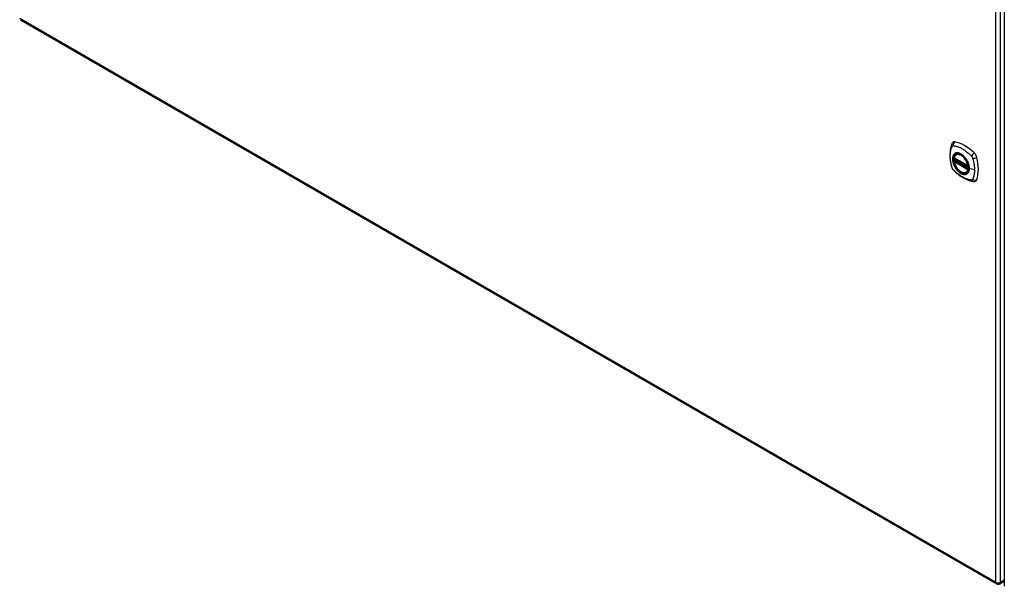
# Model space of a CAD drawing. Header units: inches. Extents: x 19 to 446, y 48 to 210.
# Tile 20 of 29: x 379 to 408, y 162 to 180. Entities that reach past the tile are written whole.
import ezdxf

# ---------------------------------------------------------------- set-up
doc = ezdxf.new("R2010")
doc.units = ezdxf.units.IN
doc.header["$MEASUREMENT"] = 0
doc.layers.add('Visible Edges(ANSI)', color=7, linetype='Continuous', lineweight=25)
doc.layers.add('Visible Tangent Edges(ANSI)', color=7, linetype='Continuous', lineweight=25)

msp = doc.modelspace()

# ---------------------------------------------------------------- linework, layer by layer
at = {"layer": 'Visible Edges(ANSI)'}
for p, q in [((408.256, 186.728), (408.256, 162.462)), ((378.607, 179.523), (408.026, 162.537)), ((406.747, 175.361), (407.161, 175.122)), ((406.803, 175.465), (406.814, 175.471)), ((406.747, 175.266), (406.761, 175.274)), ((406.766, 175.285), (406.766, 175.288)), ((406.772, 175.3), (406.813, 175.323)), ((407.116, 174.923), (407.127, 174.929)), ((408.125, 162.537), (408.256, 162.613))]:
    msp.add_line(p, q, dxfattribs=at)
at = {"layer": 'Visible Edges(ANSI)', "flags": 128}
for points in [[(406.669, 175.775), (406.662, 175.753), (406.655, 175.734), (406.65, 175.715), (406.645, 175.696), (406.641, 175.678), (406.637, 175.658), (406.629, 175.618), (406.624, 175.578), (406.62, 175.536), (406.617, 175.494), (406.617, 175.451), (406.617, 175.407), (406.62, 175.363), (406.624, 175.319), (406.629, 175.274), (406.636, 175.229), (406.644, 175.183), (406.654, 175.137), (406.66, 175.115), (406.663, 175.103), (406.666, 175.089)], [(406.707, 175.831), (406.694, 175.817), (406.684, 175.803), (406.676, 175.789), (406.669, 175.775)], [(406.741, 175.374), (406.745, 175.389), (406.751, 175.403), (406.757, 175.416), (406.764, 175.428), (406.772, 175.439), (406.782, 175.449), (406.792, 175.458), (406.803, 175.465)], [(407.056, 175.385), (407.075, 175.363), (407.092, 175.339), (407.109, 175.315), (407.125, 175.289), (407.139, 175.263), (407.152, 175.236), (407.163, 175.209), (407.173, 175.182)], [(406.666, 175.089), (406.671, 175.075), (406.676, 175.062), (406.682, 175.05), (406.688, 175.037), (406.696, 175.025), (406.704, 175.014), (406.712, 175.003), (406.722, 174.993)], [(407.116, 174.923), (407.105, 174.917), (407.092, 174.913), (407.08, 174.91), (407.067, 174.908), (407.053, 174.907), (407.039, 174.908), (407.025, 174.91), (407.01, 174.914), (406.996, 174.918), (406.981, 174.924), (406.966, 174.931), (406.952, 174.939), (406.937, 174.948), (406.923, 174.958), (406.908, 174.97), (406.894, 174.982), (406.88, 174.995), (406.867, 175.009), (406.854, 175.023), (406.841, 175.039), (406.829, 175.055), (406.817, 175.071), (406.806, 175.088), (406.796, 175.106), (406.786, 175.124), (406.777, 175.142), (406.769, 175.161), (406.762, 175.179), (406.755, 175.198), (406.75, 175.216), (406.745, 175.235), (406.741, 175.253)], [(406.761, 175.274), (406.763, 175.276), (406.765, 175.279), (406.766, 175.282), (406.766, 175.285)], [(406.722, 174.993), (406.732, 174.983), (406.741, 174.973), (406.758, 174.957), (406.793, 174.926), (406.828, 174.896), (406.864, 174.868), (406.9, 174.841), (406.936, 174.815), (406.973, 174.791), (407.011, 174.769), (407.048, 174.748), (407.086, 174.729), (407.124, 174.711), (407.162, 174.696), (407.2, 174.682), (407.239, 174.671), (407.277, 174.661), (407.296, 174.656), (407.306, 174.654), (407.317, 174.653)], [(407.317, 174.653), (407.333, 174.651), (407.349, 174.651), (407.367, 174.653), (407.385, 174.657)]]:
    msp.add_lwpolyline(points, dxfattribs=at)
at = {"layer": 'Visible Edges(ANSI)'}
for centre, radius, start, end in [((406.753, 175.372), 0.0118, 166.5554, 240), ((406.753, 175.256), 0.0118, 120, 190.611), ((406.778, 175.29), 0.0118, 120, 187.8283), ((407.167, 175.133), 0.0118, 240, 282.6344), ((408.075, 162.623), 0.099, 240, 300)]:
    msp.add_arc(centre, radius, start, end, dxfattribs=at)
for centre, major_axis, start_param, end_param in [((406.806, 175.685), (-0.089, 0.153), 5.825423, 6.408181), ((407.057, 174.688), (-0.64, 1.108), 5.170151, 5.825423), ((406.953, 175.19), (0.157, -0.273), 2.363977, 7.060801), ((407.308, 175.395), (0.089, -0.153), 1.113034, 2.028558), ((406.57, 175.532), (-0.64, 1.108), 3.599355, 4.254627), ((407.308, 174.816), (0.089, -0.153), 6.158189, 6.740947)]:
    msp.add_ellipse(centre, major_axis=major_axis, ratio=0.57735, start_param=start_param, end_param=end_param, dxfattribs=at)
msp.add_ellipse((406.949, 175.188), major_axis=(-0.16, 0.277), ratio=0.57735, dxfattribs=at)
at = {"layer": 'Visible Tangent Edges(ANSI)'}
for p, q in [((408.005, 162.583), (408.005, 186.849)), ((408.145, 162.583), (408.145, 186.849)), ((378.586, 179.568), (408.005, 162.583)), ((407.158, 175.128), (406.744, 175.367)), ((406.744, 175.251), (407.158, 175.012)), ((406.753, 175.265), (406.764, 175.272)), ((407.167, 175.026), (406.753, 175.265)), ((406.764, 175.272), (407.174, 175.035)), ((407.175, 175.052), (406.772, 175.285)), ((406.778, 175.299), (406.816, 175.321)), ((407.175, 175.07), (406.778, 175.299)), ((407.173, 175.03), (407.167, 175.026)), ((407.357, 175.002), (407.2, 175.042)), ((408.256, 162.646), (408.145, 162.583))]:
    msp.add_line(p, q, dxfattribs=at)
at = {"layer": 'Visible Tangent Edges(ANSI)', "flags": 128}
for points in [[(406.68, 175.074), (406.67, 175.108), (406.663, 175.137), (406.656, 175.167), (406.65, 175.196), (406.645, 175.226), (406.64, 175.255), (406.636, 175.284), (406.633, 175.312), (406.63, 175.341), (406.628, 175.369), (406.627, 175.396), (406.627, 175.423), (406.627, 175.45), (406.628, 175.476), (406.63, 175.502), (406.633, 175.527), (406.636, 175.552), (406.64, 175.576), (406.645, 175.599), (406.65, 175.622), (406.656, 175.645), (406.663, 175.666), (406.67, 175.687), (406.68, 175.709)], [(406.68, 175.709), (406.681, 175.711), (406.682, 175.712), (406.683, 175.714), (406.684, 175.715), (406.685, 175.717), (406.686, 175.718), (406.688, 175.72), (406.689, 175.721), (406.69, 175.722), (406.692, 175.723), (406.693, 175.724), (406.695, 175.725), (406.696, 175.726), (406.698, 175.727), (406.7, 175.727), (406.701, 175.728), (406.703, 175.728), (406.705, 175.729), (406.707, 175.729), (406.708, 175.73), (406.71, 175.73), (406.712, 175.73), (406.714, 175.73), (406.716, 175.73)], [(406.716, 175.73), (406.74, 175.728), (406.762, 175.724), (406.784, 175.719), (406.807, 175.713), (406.829, 175.706), (406.852, 175.699), (406.875, 175.69), (406.898, 175.681), (406.922, 175.671), (406.945, 175.66), (406.968, 175.648), (406.992, 175.635), (407.015, 175.621), (407.038, 175.606), (407.062, 175.59), (407.085, 175.574), (407.108, 175.556), (407.13, 175.538), (407.153, 175.519), (407.176, 175.5), (407.198, 175.48), (407.22, 175.459), (407.242, 175.438), (407.266, 175.413)], [(406.754, 175.485), (406.745, 175.477), (406.736, 175.468), (406.729, 175.458), (406.722, 175.447), (406.716, 175.436), (406.711, 175.423), (406.706, 175.41), (406.702, 175.396), (406.699, 175.381), (406.697, 175.366), (406.696, 175.35), (406.696, 175.333), (406.696, 175.316), (406.697, 175.298), (406.699, 175.281), (406.702, 175.262), (406.706, 175.244), (406.711, 175.225), (406.716, 175.207), (406.722, 175.188), (406.729, 175.169), (406.736, 175.15), (406.745, 175.132), (406.754, 175.114)], [(407.197, 175.044), (407.192, 174.986), (407.175, 174.937), (407.147, 174.9), (407.111, 174.876), (407.067, 174.866), (407.018, 174.871), (406.965, 174.891), (406.911, 174.925), (406.86, 174.97), (406.812, 175.026), (406.771, 175.088), (406.738, 175.156), (406.714, 175.225), (406.702, 175.292), (406.7, 175.354), (406.71, 175.409), (406.731, 175.454), (406.762, 175.486), (406.802, 175.505), (406.848, 175.509), (406.899, 175.498), (406.952, 175.473), (407.005, 175.435), (407.056, 175.385)], [(406.787, 175.504), (406.785, 175.504), (406.784, 175.503), (406.782, 175.503), (406.781, 175.502), (406.779, 175.501), (406.778, 175.501), (406.776, 175.5), (406.775, 175.499), (406.774, 175.498), (406.772, 175.498), (406.771, 175.497), (406.769, 175.496), (406.768, 175.495), (406.767, 175.494), (406.765, 175.494), (406.764, 175.493), (406.763, 175.492), (406.761, 175.491), (406.76, 175.49), (406.759, 175.489), (406.757, 175.488), (406.756, 175.487), (406.755, 175.486), (406.754, 175.485)], [(407.109, 175.319), (407.097, 175.335), (407.085, 175.352), (407.073, 175.368), (407.06, 175.383), (407.047, 175.398), (407.033, 175.412), (407.02, 175.425), (407.006, 175.438), (406.991, 175.449), (406.977, 175.46), (406.963, 175.47), (406.948, 175.479), (406.933, 175.487), (406.919, 175.494), (406.904, 175.499), (406.89, 175.504), (406.876, 175.508), (406.862, 175.511), (406.849, 175.512), (406.835, 175.513), (406.823, 175.512), (406.81, 175.511), (406.798, 175.508), (406.787, 175.504)], [(407.266, 175.413), (407.267, 175.412), (407.268, 175.41), (407.269, 175.409), (407.27, 175.408), (407.27, 175.407), (407.271, 175.406), (407.272, 175.405), (407.273, 175.403), (407.274, 175.402), (407.275, 175.401), (407.276, 175.4), (407.277, 175.399), (407.278, 175.397), (407.279, 175.396), (407.28, 175.395), (407.281, 175.394), (407.281, 175.392), (407.282, 175.391), (407.283, 175.39), (407.284, 175.388), (407.285, 175.387), (407.286, 175.386), (407.286, 175.384), (407.287, 175.383)], [(407.287, 175.383), (407.288, 175.382), (407.289, 175.38), (407.289, 175.379), (407.29, 175.378), (407.291, 175.376), (407.291, 175.375), (407.292, 175.374), (407.293, 175.372), (407.294, 175.371), (407.294, 175.37), (407.295, 175.368), (407.295, 175.367), (407.296, 175.365), (407.297, 175.364), (407.297, 175.363), (407.298, 175.361), (407.298, 175.36), (407.299, 175.358), (407.299, 175.357), (407.3, 175.355), (407.3, 175.354), (407.301, 175.353), (407.301, 175.351), (407.302, 175.35)], [(407.302, 175.35), (407.308, 175.332), (407.312, 175.317), (407.316, 175.302), (407.319, 175.287), (407.323, 175.272), (407.326, 175.258), (407.329, 175.243), (407.332, 175.228), (407.335, 175.214), (407.338, 175.199), (407.341, 175.185), (407.343, 175.17), (407.345, 175.156), (407.347, 175.141), (407.349, 175.127), (407.351, 175.113), (407.352, 175.099), (407.354, 175.084), (407.355, 175.07), (407.356, 175.057), (407.356, 175.043), (407.357, 175.029), (407.357, 175.015), (407.357, 175.002)], [(406.716, 175.012), (406.714, 175.014), (406.712, 175.016), (406.71, 175.018), (406.708, 175.021), (406.707, 175.023), (406.705, 175.026), (406.703, 175.028), (406.701, 175.031), (406.7, 175.033), (406.698, 175.036), (406.696, 175.038), (406.695, 175.041), (406.693, 175.044), (406.692, 175.047), (406.69, 175.049), (406.689, 175.052), (406.688, 175.055), (406.686, 175.058), (406.685, 175.06), (406.684, 175.063), (406.683, 175.066), (406.682, 175.069), (406.681, 175.072), (406.68, 175.074)], [(406.754, 175.114), (406.755, 175.111), (406.756, 175.109), (406.757, 175.106), (406.759, 175.104), (406.76, 175.101), (406.761, 175.099), (406.763, 175.096), (406.764, 175.094), (406.765, 175.092), (406.767, 175.089), (406.768, 175.087), (406.769, 175.084), (406.771, 175.082), (406.772, 175.079), (406.774, 175.077), (406.775, 175.075), (406.776, 175.072), (406.778, 175.07), (406.779, 175.068), (406.781, 175.065), (406.782, 175.063), (406.784, 175.061), (406.785, 175.058), (406.787, 175.056)], [(406.761, 175.274), (406.761, 175.274), (406.761, 175.274), (406.761, 175.274), (406.761, 175.274), (406.761, 175.274), (406.761, 175.274), (406.761, 175.274), (406.761, 175.274), (406.76, 175.274), (406.76, 175.274), (406.76, 175.274), (406.76, 175.274), (406.76, 175.274), (406.76, 175.274), (406.76, 175.274), (406.76, 175.274), (406.76, 175.274), (406.76, 175.274), (406.76, 175.274), (406.76, 175.274), (406.76, 175.274), (406.76, 175.274), (406.76, 175.274), (406.76, 175.274)], [(406.76, 175.274), (406.76, 175.274), (406.76, 175.274), (406.76, 175.274), (406.76, 175.274), (406.76, 175.273), (406.76, 175.273), (406.76, 175.273), (406.76, 175.273), (406.76, 175.273), (406.761, 175.273), (406.761, 175.273), (406.761, 175.273), (406.761, 175.273), (406.761, 175.273), (406.761, 175.273), (406.761, 175.273), (406.761, 175.273), (406.761, 175.273), (406.762, 175.273), (406.762, 175.273), (406.762, 175.273), (406.762, 175.273), (406.762, 175.273), (406.763, 175.272)], [(406.763, 175.272), (406.763, 175.272), (406.763, 175.272), (406.763, 175.272), (406.763, 175.272), (406.763, 175.272), (406.763, 175.272), (406.763, 175.272), (406.763, 175.272), (406.763, 175.272), (406.763, 175.272), (406.763, 175.272), (406.763, 175.272), (406.763, 175.272), (406.763, 175.272), (406.763, 175.272), (406.764, 175.272), (406.764, 175.272), (406.764, 175.272), (406.764, 175.272), (406.764, 175.272), (406.764, 175.272), (406.764, 175.272), (406.764, 175.272), (406.764, 175.272)], [(406.766, 175.287), (406.766, 175.287), (406.766, 175.287), (406.766, 175.287), (406.766, 175.287), (406.766, 175.287), (406.766, 175.287), (406.766, 175.286), (406.766, 175.286), (406.766, 175.286), (406.766, 175.286), (406.766, 175.286), (406.766, 175.286), (406.766, 175.286), (406.766, 175.286), (406.766, 175.286), (406.766, 175.286), (406.766, 175.286), (406.766, 175.286), (406.766, 175.286), (406.766, 175.286), (406.766, 175.286), (406.766, 175.286), (406.766, 175.285), (406.766, 175.285)], [(406.769, 175.286), (406.769, 175.286), (406.769, 175.286), (406.769, 175.286), (406.769, 175.286), (406.768, 175.286), (406.768, 175.287), (406.768, 175.287), (406.768, 175.287), (406.768, 175.287), (406.768, 175.287), (406.767, 175.287), (406.767, 175.287), (406.767, 175.287), (406.767, 175.287), (406.767, 175.287), (406.767, 175.287), (406.767, 175.287), (406.767, 175.287), (406.767, 175.287), (406.767, 175.287), (406.766, 175.287), (406.766, 175.287), (406.766, 175.287), (406.766, 175.287)], [(406.772, 175.285), (406.772, 175.285), (406.772, 175.285), (406.772, 175.285), (406.772, 175.285), (406.772, 175.285), (406.772, 175.285), (406.771, 175.285), (406.771, 175.285), (406.771, 175.285), (406.771, 175.285), (406.771, 175.285), (406.771, 175.285), (406.771, 175.285), (406.771, 175.286), (406.77, 175.286), (406.77, 175.286), (406.77, 175.286), (406.77, 175.286), (406.77, 175.286), (406.77, 175.286), (406.77, 175.286), (406.77, 175.286), (406.769, 175.286), (406.769, 175.286)], [(406.787, 175.056), (406.798, 175.039), (406.81, 175.023), (406.823, 175.007), (406.836, 174.991), (406.849, 174.977), (406.862, 174.963), (406.876, 174.949), (406.89, 174.937), (406.904, 174.925), (406.919, 174.915), (406.933, 174.905), (406.948, 174.896), (406.963, 174.888), (406.977, 174.881), (406.992, 174.875), (407.006, 174.87), (407.02, 174.867), (407.034, 174.864), (407.047, 174.862), (407.06, 174.862), (407.073, 174.862), (407.085, 174.864), (407.097, 174.866), (407.109, 174.87)], [(407.142, 175.261), (407.141, 175.263), (407.139, 175.266), (407.138, 175.268), (407.137, 175.271), (407.135, 175.273), (407.134, 175.276), (407.133, 175.278), (407.132, 175.28), (407.13, 175.283), (407.129, 175.285), (407.127, 175.288), (407.126, 175.29), (407.125, 175.293), (407.123, 175.295), (407.122, 175.297), (407.12, 175.3), (407.119, 175.302), (407.118, 175.304), (407.116, 175.307), (407.115, 175.309), (407.113, 175.312), (407.112, 175.314), (407.11, 175.316), (407.109, 175.319)], [(407.2, 175.042), (407.2, 175.05), (407.2, 175.059), (407.199, 175.067), (407.199, 175.076), (407.198, 175.085), (407.197, 175.094), (407.195, 175.103), (407.194, 175.112), (407.192, 175.121), (407.19, 175.131), (407.188, 175.14), (407.185, 175.149), (407.183, 175.158), (407.18, 175.168), (407.177, 175.177), (407.174, 175.187), (407.17, 175.196), (407.167, 175.205), (407.163, 175.215), (407.159, 175.224), (407.155, 175.233), (407.151, 175.243), (407.147, 175.252), (407.142, 175.261)], [(407.173, 175.182), (407.175, 175.176), (407.177, 175.17), (407.179, 175.164), (407.181, 175.158), (407.182, 175.152), (407.184, 175.146), (407.185, 175.14), (407.187, 175.134), (407.188, 175.128), (407.189, 175.123), (407.19, 175.117), (407.191, 175.111), (407.192, 175.105), (407.193, 175.099), (407.194, 175.094), (407.195, 175.088), (407.195, 175.082), (407.196, 175.077), (407.196, 175.071), (407.197, 175.066), (407.197, 175.06), (407.197, 175.055), (407.197, 175.049), (407.197, 175.044)], [(407.266, 174.694), (407.242, 174.697), (407.22, 174.701), (407.198, 174.706), (407.176, 174.712), (407.153, 174.719), (407.13, 174.726), (407.108, 174.735), (407.085, 174.744), (407.062, 174.755), (407.038, 174.766), (407.015, 174.778), (406.992, 174.791), (406.968, 174.805), (406.945, 174.82), (406.922, 174.835), (406.898, 174.852), (406.875, 174.869), (406.852, 174.887), (406.829, 174.906), (406.807, 174.925), (406.784, 174.945), (406.762, 174.965), (406.74, 174.987), (406.716, 175.012)], [(407.109, 174.87), (407.11, 174.871), (407.112, 174.871), (407.113, 174.872), (407.115, 174.873), (407.116, 174.873), (407.118, 174.874), (407.119, 174.875), (407.12, 174.875), (407.122, 174.876), (407.123, 174.877), (407.125, 174.878), (407.126, 174.878), (407.127, 174.879), (407.129, 174.88), (407.13, 174.881), (407.131, 174.882), (407.133, 174.883), (407.134, 174.883), (407.135, 174.884), (407.137, 174.885), (407.138, 174.886), (407.139, 174.887), (407.141, 174.888), (407.142, 174.889)], [(407.142, 174.889), (407.147, 174.893), (407.151, 174.897), (407.155, 174.902), (407.159, 174.906), (407.163, 174.911), (407.167, 174.916), (407.17, 174.922), (407.174, 174.927), (407.177, 174.933), (407.18, 174.939), (407.183, 174.945), (407.185, 174.951), (407.188, 174.958), (407.19, 174.965), (407.192, 174.972), (407.194, 174.979), (407.195, 174.986), (407.197, 174.994), (407.198, 175.001), (407.199, 175.009), (407.199, 175.017), (407.2, 175.025), (407.2, 175.033), (407.2, 175.042)], [(407.357, 175.002), (407.357, 174.988), (407.357, 174.975), (407.356, 174.962), (407.356, 174.949), (407.355, 174.936), (407.354, 174.923), (407.352, 174.91), (407.351, 174.898), (407.349, 174.885), (407.347, 174.873), (407.345, 174.861), (407.343, 174.849), (407.341, 174.837), (407.338, 174.825), (407.335, 174.814), (407.332, 174.802), (407.329, 174.791), (407.326, 174.78), (407.323, 174.769), (407.319, 174.758), (407.316, 174.748), (407.312, 174.737), (407.308, 174.727), (407.302, 174.715)], [(407.302, 174.715), (407.301, 174.714), (407.3, 174.712), (407.299, 174.71), (407.298, 174.709), (407.297, 174.707), (407.295, 174.706), (407.294, 174.705), (407.293, 174.703), (407.292, 174.702), (407.29, 174.701), (407.289, 174.7), (407.287, 174.699), (407.286, 174.698), (407.284, 174.698), (407.282, 174.697), (407.281, 174.696), (407.279, 174.696), (407.277, 174.695), (407.275, 174.695), (407.273, 174.695), (407.271, 174.694), (407.27, 174.694), (407.268, 174.694), (407.266, 174.694)]]:
    msp.add_lwpolyline(points, dxfattribs=at)
at = {"layer": 'Visible Tangent Edges(ANSI)'}
for centre, major_axis, ratio, start_param, end_param in [((406.78, 175.733), (-0.11, 0.042), 0.704518, 0, 0.765179), ((406.807, 175.748), (-0.027, -0.115), 0.753705, 3.902663, 5.039934), ((406.952, 175.189), (-0.173, 0.3), 0.57735, 5.055237, 10.652726), ((406.753, 175.372), (-0.0115, 0.0027), 0.697177, 0, 0.936254), ((406.951, 175.189), (-0.151, 0.261), 0.57735, 4.164956, 6.830618), ((406.753, 175.372), (-0.0059, -0.0102), 0.57735, 5.497787, 6.283185), ((406.96, 175.194), (-0.156, 0.271), 0.57735, 6.166197, 6.283185), ((407.336, 175.442), (-0.0787, -0.088), 0.341266, 4.200572, 5.337843), ((407.363, 175.396), (0.116, 0.024), 0.341266, 4.086935, 5.224206), ((406.78, 175.121), (-0.114, -0.032), 0.390453, 0, 0.392125), ((406.753, 175.256), (-0.0116, -0.0022), 0.424984, 0, 0.691657), ((406.753, 175.256), (-0.0059, -0.0102), 0.57735, 3.926991, 5.497787), ((406.951, 175.189), (0.151, -0.261), 0.57735, 4.164956, 6.830618), ((406.753, 175.256), (-0.0059, 0.0102), 0.57735, 5.497787, 6.283185), ((406.755, 175.284), (0.0018, -0.0117), 0.983841, 0.332621, 1.648576), ((406.761, 175.283), (0.0039, 0.0112), 0.653911, 3.808835, 5.235416), ((406.764, 175.281), (0.0059, 0.0102), 0.57735, 3.926991, 5.335914), ((406.778, 175.29), (-0.0117, -0.0016), 0.470841, 0, 0.203742), ((406.778, 175.29), (-0.0059, -0.0102), 0.57735, 3.926991, 5.351326), ((406.778, 175.29), (-0.0059, 0.0102), 0.57735, 5.497787, 6.283185), ((407.167, 175.133), (-0.0059, -0.0102), 0.57735, 5.497787, 6.283185), ((407.167, 175.133), (-0.0116, -0.0022), 0.424984, 0.691657, 1.603666), ((406.807, 175.075), (-0.0849, -0.0822), 0.390453, 5.89106, 6.283185), ((406.96, 175.194), (0.156, -0.271), 0.57735, 0, 0.116988), ((407.167, 175.017), (0.0059, 0.0102), 0.57735, 0.785398, 2.356194), ((407.167, 175.017), (0.0115, -0.0027), 0.697177, 4.077847, 5.160757), ((407.167, 175.017), (0.0059, -0.0102), 0.57735, 1.624298, 2.356194), ((407.202, 175.044), (-0.00492, 0), 0.57735, 0.141897, 1.156289), ((407.336, 174.769), (-0.019, -0.117), 0.704518, 5.518007, 6.283185), ((407.363, 174.785), (0.113, -0.035), 0.753705, 4.384844, 5.522115), ((408.075, 162.623), (-0.0495, -0.0857), 0.57735, 5.497787, 6.283185), ((408.075, 162.623), (0.099, 0), 0.57735, 3.926991, 5.497787), ((408.075, 162.623), (0.0495, -0.0857), 0.57735, 0, 0.785398)]:
    msp.add_ellipse(centre, major_axis=major_axis, ratio=ratio, start_param=start_param, end_param=end_param, dxfattribs=at)
for centre, major_axis in [((406.952, 175.19), (0.171, -0.296)), ((406.949, 175.188), (-0.163, 0.282)), ((406.949, 175.188), (0.162, -0.281))]:
    msp.add_ellipse(centre, major_axis=major_axis, ratio=0.57735, dxfattribs=at)

doc.saveas('drawing.dxf')
